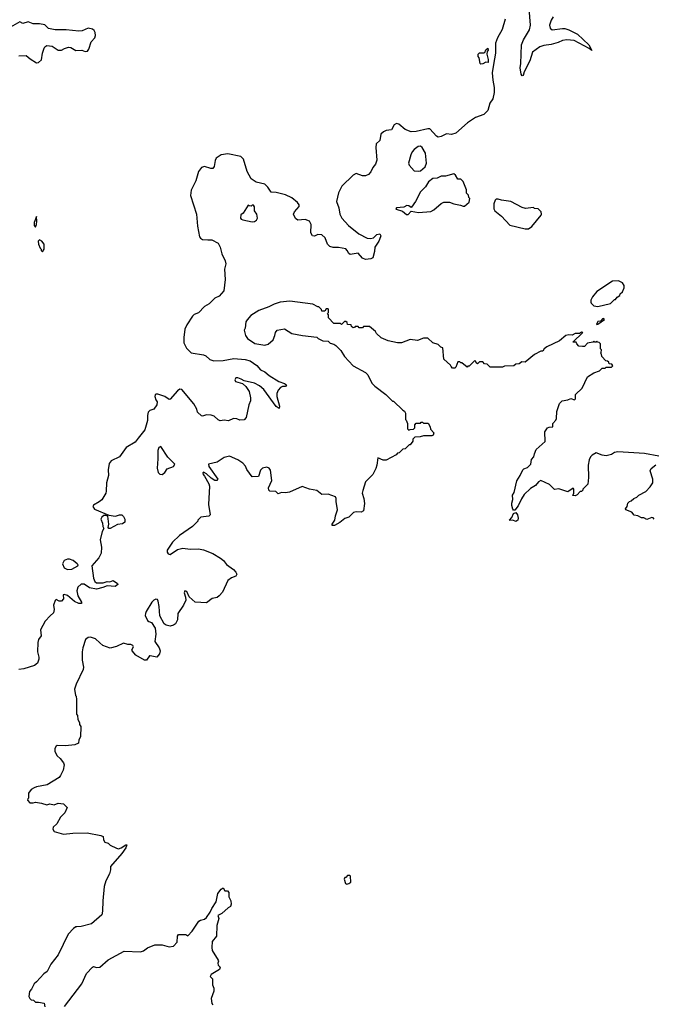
# Model space of a CAD drawing. Extents: x 2323203 to 2567568, y 883585 to 1022917.
# Tile 215 of 256: x 2511564 to 2517668, y 989238 to 998728. Entities that reach past the tile are written whole.
import ezdxf

# ---------------------------------------------------------------- set-up
doc = ezdxf.new("R2010")
doc.units = 0

msp = doc.modelspace()

# ---------------------------------------------------------------- linework, layer by layer
at = {"layer": '0CON10XD'}
for points in [[(2516703.1, 998755), (2516684.4, 998725), (2516667.1, 998675), (2516675, 998646.2), (2516695, 998631.1), (2516795, 998644.4), (2516815, 998642.2), (2516855, 998629.5), (2516937.4, 998587.4), (2517047.1, 998485), (2517075, 998430), (2517049.4, 998449.4), (2516906.7, 998526.7), (2516835, 998534.8), (2516795, 998528.1), (2516752.1, 998507.9), (2516685, 998487.8), (2516615, 998478.4), (2516575, 998466.1), (2516505, 998415.5), (2516477.2, 998332.8), (2516423.6, 998225), (2516415, 998190.8), (2516405, 998187.5), (2516395, 998203.3), (2516384.7, 998265.3), (2516391.8, 998305), (2516399.2, 998485), (2516417.5, 998535), (2516475, 998630), (2516485.3, 998675), (2516472.2, 998835)], [(2516242.5, 998735), (2516213.6, 998635), (2516167.5, 998555), (2516146.8, 998503.2), (2516146.9, 998405), (2516129.9, 998295)], [(2511555, 998380), (2511625, 998382.5), (2511665, 998350), (2511724.1, 998314.1), (2511745, 998316.7), (2511775, 998342.5), (2511784, 998405), (2511800, 998455), (2511805, 998466.2), (2511825, 998478), (2511875, 998472), (2511935, 998436.2), (2511965, 998436.2), (2511995, 998452), (2512035, 998462), (2512055, 998458.8), (2512105, 998430), (2512163.6, 998433.6), (2512195, 998423.3), (2512217.5, 998425), (2512230, 998445), (2512252.5, 998515), (2512286.7, 998555), (2512293, 998577), (2512291.2, 998605), (2512280, 998625), (2512265, 998636.7), (2512223.9, 998646.1), (2512165, 998622.5), (2512135, 998618), (2512011.7, 998631.7), (2511905, 998630), (2511842.5, 998645), (2511805, 998680), (2511755, 998690), (2511692.5, 998687.5), (2511645, 998706.2), (2511595, 998691.2), (2511565, 998706.7), (2511475, 998657.5)], [(2516005, 998300), (2516000, 998305), (2515991.7, 998361.7), (2515982.5, 998375), (2515980, 998395), (2515995, 998410), (2516035, 998407.5), (2516045, 998412.5), (2516055, 998437.5), (2516075, 998452.5), (2516077.5, 998435), (2516068, 998422), (2516065.8, 998395), (2516077.1, 998345), (2516075.8, 998315), (2516055, 998317.5), (2516025, 998302.5), (2516005, 998300)], [(2516129.9, 998295), (2516115.7, 998215), (2516121.4, 998145), (2516136.4, 998075), (2516136.1, 998025), (2516121.6, 997965), (2516094.6, 997925), (2516075, 997853.3), (2516035, 997815.2), (2515955, 997784.8), (2515878.4, 997735), (2515765.9, 997635), (2515725, 997622.3), (2515675, 997629.3), (2515625, 997603.1), (2515595, 997596.4), (2515578.1, 997605), (2515515, 997675.5), (2515495, 997677.3), (2515385, 997650.3), (2515335, 997648.6), (2515278.8, 997668.8), (2515215, 997721.5), (2515195, 997726.5), (2515173.1, 997715), (2515145, 997668), (2515095, 997659.6), (2515068, 997648), (2515044.2, 997625), (2515033.8, 997565), (2514997.7, 997532.3), (2514994.4, 997495.6), (2515004.2, 997375), (2514991.4, 997335), (2514965, 997303.8), (2514947.9, 997262.1), (2514923.6, 997236.4), (2514895, 997223.5), (2514865, 997224.5), (2514805, 997245.6), (2514775, 997229.6), (2514666.2, 997125), (2514635, 997060), (2514615.9, 996975), (2514636.9, 996915), (2514648.2, 996855), (2514668.2, 996815), (2514730.8, 996745), (2514830.5, 996665), (2514912.8, 996622.8), (2514945, 996619.2), (2514972.6, 996627.4), (2515005, 996658.6), (2515035, 996663.3), (2515044.2, 996645), (2515041.1, 996635), (2515025.3, 996595), (2514997.8, 996555), (2514985.2, 996534.8), (2514981.4, 996495), (2514965, 996434.6), (2514947.8, 996422.2), (2514895, 996417.8), (2514865, 996430.4), (2514825, 996477.5), (2514748.8, 996465), (2514734.4, 996474.4), (2514719.3, 996505), (2514705, 996519.7), (2514635, 996532.5), (2514585, 996531.1), (2514552.3, 996542.3), (2514527.7, 996565), (2514505.3, 996625), (2514475, 996656.3), (2514435, 996659.2), (2514405, 996640.6), (2514385, 996644.3), (2514368.5, 996675), (2514373.4, 996755), (2514355, 996786.9), (2514315, 996802.7), (2514245, 996797.1), (2514222.3, 996812.3), (2514201.8, 996855), (2514210.9, 996875), (2514255, 996928.8), (2514256.2, 996945), (2514241.5, 996965), (2514185, 997010.9), (2514125, 997039), (2514035, 997061.7), (2513985.2, 997065.2), (2513955.7, 997115.7), (2513925, 997142.7), (2513841.2, 997161.2), (2513795.1, 997195.1), (2513754.3, 997265), (2513721, 997385), (2513695, 997409.2), (2513567.5, 997435), (2513505, 997425.2), (2513458, 997395), (2513447.3, 997372.7), (2513437, 997313), (2513425.5, 997294.5), (2513405, 997294.2), (2513345, 997312.9), (2513314.3, 997305), (2513286.7, 997265), (2513261.5, 997175), (2513216.4, 997085), (2513209.6, 997035), (2513267.7, 996855), (2513277, 996737), (2513297.1, 996635), (2513305, 996622), (2513325, 996609.2), (2513375, 996606.9), (2513415, 996608.1), (2513475.4, 996575.3), (2513496.7, 996535), (2513511.5, 996471.5), (2513544.5, 996404.5), (2513549.1, 996375), (2513536.5, 996325), (2513541.9, 996225), (2513532, 996115), (2513485, 996063.8), (2513445, 996043.3), (2513388.8, 995991.2), (2513345, 995963.1), (2513287.8, 995902.2), (2513245, 995885.4), (2513228.9, 995871), (2513175, 995788.9), (2513156.2, 995745), (2513143.7, 995665), (2513145.8, 995615), (2513171, 995561), (2513215, 995517.1), (2513335, 995499.4), (2513358, 995488), (2513395, 995453.5), (2513435, 995441.1), (2513524.6, 995444.6), (2513576.7, 995453.3), (2513627.2, 995462.8), (2513735, 995453.8), (2513785, 995441.8), (2513849.4, 995395), (2513885, 995354.4), (2513925, 995334.4), (2513967.9, 995297.9), (2514060.6, 995240.6), (2514115, 995222), (2514135, 995207.5), (2514125.5, 995194.5), (2514095, 995192.5), (2514075, 995182), (2514052.5, 995157.5), (2514040.8, 995125), (2514040.6, 995095), (2514067.3, 995005), (2514065, 994982.5), (2514035, 994999.2), (2513916.7, 995165), (2513875, 995199.5), (2513826.2, 995225), (2513726, 995246), (2513697.5, 995265), (2513665, 995275.6), (2513647.5, 995275), (2513637, 995257), (2513642, 995242), (2513710.7, 995220.7), (2513742.3, 995192.3), (2513774.3, 995144.3), (2513786.4, 995083.6), (2513786, 995055), (2513772.4, 995017.6), (2513745.8, 994894.2), (2513725, 994872.5), (2513685, 994867.5), (2513655, 994880), (2513625, 994883.8), (2513575, 994862.5), (2513535, 994868.8), (2513495, 994863.3), (2513475, 994872.5), (2513436.1, 994906.1), (2513407.9, 994917.9), (2513365, 994921.2), (2513325, 994907.5), (2513315, 994910), (2513277.5, 994945), (2513270, 994975), (2513242, 995025), (2513125, 995163.3), (2513105, 995166.7), (2513085, 995152), (2513015, 995070), (2513005, 995066.2), (2512963.3, 995095), (2512895, 995120.6), (2512875, 995120), (2512867.7, 995112.3), (2512866, 995095), (2512874.4, 995065), (2512889.2, 995045), (2512885.8, 995015), (2512855, 994976), (2512819.1, 994960.9), (2512802.5, 994945), (2512794.3, 994915), (2512794.4, 994865), (2512770.4, 994775), (2512705, 994696.5), (2512675, 994657.1), (2512590, 994605), (2512525.2, 994514.8), (2512445, 994475.3), (2512425, 994450), (2512415, 994390), (2512419.7, 994335), (2512399.5, 994265), (2512398.2, 994185), (2512392.8, 994165), (2512355, 994101.5), (2512330.2, 994079.8), (2512275, 994048.6), (2512268.1, 994035), (2512285, 994011.9), (2512421.7, 993951.7), (2512488.1, 993941.9), (2512525, 993955.8), (2512547.5, 993955), (2512565, 993940), (2512577.5, 993915), (2512577.5, 993885), (2512555, 993870), (2512505, 993862.9), (2512435, 993823.3), (2512423, 993823), (2512417.5, 993835), (2512424, 993865), (2512411.7, 993941.7), (2512395, 993951.2), (2512375, 993948.8), (2512355, 993932.5), (2512345.6, 993915), (2512362.5, 993875), (2512364.5, 993845), (2512373.8, 993825), (2512359.4, 993795), (2512340.4, 993715), (2512352.9, 993645), (2512349.6, 993585), (2512327.7, 993542.3), (2512258.1, 993465), (2512274.5, 993345), (2512287.1, 993315), (2512305, 993301.5), (2512368.7, 993301.3), (2512405, 993312), (2512430.7, 993309.3), (2512465, 993323.3), (2512507.5, 993295), (2512510, 993285), (2512485, 993264), (2512405, 993272), (2512365.4, 993254.6), (2512305, 993241.1), (2512235, 993251.8), (2512185, 993288.9), (2512155, 993287.1), (2512122.5, 993257.5), (2512112.7, 993225), (2512123.5, 993175), (2512160.6, 993115), (2512159.7, 993100.3), (2512135, 993102.2), (2512091.9, 993121.9), (2512025, 993177.5), (2511991.7, 993188.3), (2511982.5, 993185), (2511986.7, 993145), (2511966.1, 993123.9), (2511945, 993122.5), (2511915, 993140), (2511905, 993130), (2511888.8, 993085), (2511895.8, 993045), (2511890, 993010), (2511855.9, 992984.1), (2511809.5, 992930.5), (2511762.8, 992847.2), (2511769.3, 992790.7), (2511746.4, 992753.6), (2511740, 992725), (2511735.6, 992635), (2511748.1, 992585), (2511746.9, 992565), (2511736.2, 992525), (2511706.8, 992503.2), (2511605, 992472.1), (2511554.6, 992465.4)], [(2515405, 997267.5), (2515425, 997272.5), (2515469.3, 997310.7), (2515482.5, 997345), (2515472.3, 997442.3), (2515441.2, 997495), (2515425, 997510), (2515402.5, 997505), (2515365, 997476.7), (2515345.9, 997454.1), (2515332, 997425), (2515310.8, 997345), (2515316.7, 997325), (2515365, 997270), (2515405, 997267.5)], [(2515305, 996850), (2515335, 996882.5), (2515405, 996870), (2515525, 996878.8), (2515554.1, 996895.9), (2515625, 996956.7), (2515651.7, 996968.3), (2515705, 996971.2), (2515745, 996953.8), (2515811.7, 996941.7), (2515835, 996930), (2515848.3, 996931.7), (2515895, 996970), (2515900, 997005), (2515890, 997015), (2515887, 997037), (2515870, 997055), (2515867, 997087), (2515835, 997170), (2515815, 997190), (2515785, 997192.5), (2515761.2, 997231.2), (2515745, 997243.3), (2515665, 997221.2), (2515625, 997220), (2515585, 997202.5), (2515543, 997197), (2515503.6, 997166.4), (2515473, 997117), (2515425, 997070), (2515377.5, 996975), (2515339.3, 996920.7), (2515335, 996917.5), (2515313.9, 996933.9), (2515295, 996936.2), (2515265, 996922.5), (2515192.5, 996915), (2515187.5, 996905), (2515191.7, 996901.7), (2515251.7, 996881.7), (2515291.7, 996851.7), (2515305, 996850)], [(2513805, 996781.2), (2513825, 996783.8), (2513846.7, 996795), (2513853.3, 996815), (2513850, 996855), (2513827.5, 996885), (2513827.5, 996925), (2513815, 996940), (2513805, 996940), (2513795, 996930), (2513773, 996933), (2513765, 996940), (2513716.4, 996863.6), (2513693.9, 996846.1), (2513690, 996815), (2513697.5, 996805), (2513715, 996800), (2513805, 996781.2)], [(2516465, 996712.5), (2516496.4, 996733.6), (2516587, 996843), (2516592.5, 996855), (2516587.5, 996875), (2516560, 996905), (2516525, 996910), (2516515, 996917.5), (2516438.3, 996908.3), (2516405, 996917.5), (2516295, 996977.5), (2516205, 996987.5), (2516175, 996997.5), (2516155, 996997.5), (2516145, 996990), (2516132.5, 996955), (2516132.5, 996905), (2516140, 996885), (2516205.9, 996835.9), (2516285, 996747.5), (2516433.6, 996713.6), (2516465, 996712.5)], [(2511715, 996730), (2511726.1, 996753.9), (2511730, 996785), (2511725, 996830), (2511703.6, 996773.6), (2511703.3, 996745), (2511715, 996730)], [(2511785, 996490), (2511800, 996515), (2511800, 996565), (2511777.5, 996595), (2511753, 996607), (2511742.5, 996595), (2511743.6, 996563.6), (2511760, 996525), (2511770, 996515), (2511770, 996505), (2511785, 996490)], [(2517135, 995962.5), (2517255, 995992.5), (2517295, 996030), (2517305, 996030), (2517320, 996055), (2517345, 996070), (2517350, 996085), (2517370, 996105), (2517387.5, 996145), (2517387, 996167), (2517373, 996193), (2517333, 996213), (2517275, 996206.7), (2517125, 996107.5), (2517081.7, 996058.3), (2517067.5, 996025), (2517067.5, 996005), (2517070, 995995), (2517095, 995970), (2517135, 995962.5)], [(2515113.8, 995633.8), (2515045, 995662.5), (2515002.5, 995705), (2514993, 995723), (2514935, 995770), (2514875, 995770), (2514865, 995760), (2514835, 995760), (2514825, 995770), (2514795, 995770), (2514788.3, 995761.7), (2514775, 995760), (2514761.7, 995771.7), (2514758.3, 995788.3), (2514721.7, 995791.7), (2514718.3, 995808.3), (2514705, 995820), (2514691.7, 995818.3), (2514665, 995790), (2514655, 995800), (2514591.7, 995801.7), (2514540, 995855), (2514540, 995885), (2514530, 995895), (2514540, 995905), (2514540, 995935), (2514535, 995940), (2514515, 995940), (2514505, 995920), (2514475, 995920), (2514470, 995935), (2514445, 995960), (2514435, 995960), (2514387, 995987), (2514165, 996016.7), (2514073.6, 996006.4), (2514015, 995986.7), (2513965, 995960), (2513867.5, 995925), (2513791.2, 995878.8), (2513753.9, 995836.1), (2513743.3, 995815), (2513736.4, 995753.6), (2513727.5, 995735), (2513740, 995685), (2513760, 995655), (2513828.8, 995608.8), (2513925, 995590), (2513958.8, 995601.2), (2514005, 995642.5), (2514022.5, 995685), (2514027.5, 995715), (2514043, 995737), (2514115, 995747.5), (2514185, 995702.5), (2514287, 995683), (2514425, 995670), (2514440, 995655), (2514485, 995632.5), (2514535, 995630), (2514555, 995610), (2514591.7, 995601.7), (2514608.3, 995588.3), (2514659.3, 995539.3), (2514693.6, 995483.6), (2514775, 995392.5), (2514895, 995327.5), (2514917.5, 995305), (2514957.5, 995225), (2514985, 995197.5), (2515090, 995115), (2515155, 995050), (2515165, 995050), (2515253.6, 994963.6), (2515270, 994955), (2515280, 994935), (2515280, 994875), (2515288.3, 994868.3), (2515300, 994835), (2515300, 994785), (2515311.7, 994771.7), (2515325, 994780), (2515358.3, 994781.7), (2515370, 994795), (2515370, 994825), (2515385, 994840), (2515425, 994840), (2515431.7, 994848.3), (2515445, 994850), (2515455, 994840), (2515498.3, 994838.3), (2515520, 994805), (2515521.7, 994781.7), (2515553.3, 994745), (2515548.8, 994725), (2515535, 994718.8), (2515455, 994717.5), (2515423, 994707), (2515370, 994705), (2515350, 994685), (2515350, 994665), (2515325, 994630), (2515315, 994630), (2515277, 994593), (2515255, 994590), (2515220, 994555), (2515205, 994550), (2515190, 994535), (2515095, 994482.5), (2515065, 994483.8), (2515014, 994506), (2515006, 994435), (2514995, 994402.5), (2514965, 994343.3), (2514896.2, 994275), (2514869.4, 994190.6), (2514862, 994165), (2514878.6, 994115), (2514884.2, 994064.2), (2514875, 993993.8), (2514855, 993980.8), (2514805, 993984.4), (2514781.1, 993978.9), (2514736.2, 993935), (2514695, 993920.8), (2514647.2, 993882.8), (2514596.1, 993853.9), (2514575, 993852.5), (2514574.2, 993865), (2514601.1, 993905), (2514605.7, 993945), (2514625.5, 994004.5), (2514611.4, 994085), (2514612, 994115), (2514605, 994128), (2514535, 994154.3), (2514475, 994152.9), (2514425, 994190.8), (2514355, 994204.2), (2514285, 994230), (2514163, 994173), (2514125, 994167.5), (2514085, 994172.5), (2514055, 994160), (2514032, 994182), (2513975, 994183.3), (2513964.1, 994194.1), (2513961.2, 994215), (2513991.7, 994288.3), (2513981.2, 994385), (2513967.5, 994405), (2513945, 994416.7), (2513903.9, 994406.1), (2513883.9, 994386.1), (2513863, 994327), (2513802.5, 994322.5), (2513751.7, 994391.7), (2513740, 994425), (2513712, 994455), (2513666.1, 994486.1), (2513585, 994521.5), (2513535, 994509.5), (2513465, 994463.1), (2513381.2, 994445), (2513385, 994420.8), (2513471.2, 994298.8), (2513463.9, 994286.1), (2513445, 994286.2), (2513408.6, 994308.6), (2513365, 994350), (2513335, 994366.7), (2513328.3, 994361.7), (2513330, 994345), (2513345, 994330), (2513387.5, 994255), (2513391.7, 994231.7), (2513382.5, 994055), (2513400, 993955), (2513385, 993942.5), (2513310, 993935), (2513280, 993905), (2513280, 993895), (2513230, 993845), (2513104.2, 993755.8), (2513035, 993693.3), (2512985.8, 993614.2), (2512984, 993596), (2512995, 993578.6), (2513015, 993574.5), (2513085, 993622), (2513135, 993635.8), (2513205, 993625.8), (2513285, 993628.6), (2513335, 993617.5), (2513425, 993583.8), (2513499.1, 993539.1), (2513526.5, 993516.5), (2513555, 993476.9), (2513625, 993428), (2513645.7, 993405), (2513654.3, 993385), (2513645, 993364), (2513605, 993348.8), (2513567.7, 993322.3), (2513518, 993212), (2513486.1, 993173.9), (2513465, 993159.5), (2513419.5, 993150.5), (2513365, 993109.2), (2513254.5, 993114.5), (2513198, 993165), (2513175, 993216), (2513155, 993223.3), (2513148, 993205), (2513161.7, 993161.7), (2513163.1, 993135), (2513141.1, 993085), (2513085.8, 993005), (2513085.6, 992945), (2513065, 992905.8), (2513045, 992891.1), (2513015, 992884.5), (2512975, 992892.2), (2512955.5, 992905.5), (2512912.6, 992982.6), (2512907.4, 993072.6), (2512897.5, 993125), (2512890, 993140), (2512875, 993144.3), (2512855, 993134.3), (2512837.5, 993115), (2512782.9, 993025), (2512774.3, 993005), (2512774, 992985), (2512795, 992937.5), (2512806.7, 992926.7), (2512835, 992917.5), (2512868.8, 992865), (2512876, 992805), (2512867.1, 992735), (2512907.8, 992675), (2512918.6, 992645), (2512910.6, 992615), (2512885, 992583.8), (2512821.7, 992598.3), (2512814.1, 992595.9), (2512785, 992554.2), (2512765, 992554.2), (2512684, 992605), (2512646.7, 992645), (2512643.8, 992655), (2512658.8, 992685), (2512655, 992696.2), (2512635, 992707.5), (2512605, 992706.2), (2512565, 992718), (2512495, 992685.7), (2512435, 992670.8), (2512365, 992695.8), (2512335, 992722), (2512295, 992762), (2512245.9, 992775.9), (2512225, 992773.8), (2512198.8, 992755), (2512172.5, 992675), (2512165.9, 992634.1), (2512166, 992555), (2512177, 992487), (2512174.3, 992465), (2512108.8, 992325), (2512093.3, 992275), (2512100, 992215), (2512107, 992207), (2512112.5, 992175), (2512110, 992035), (2512121.7, 992021.7), (2512123, 991983), (2512140, 991955), (2512140, 991935), (2512152.5, 991915), (2512150, 991815), (2512133, 991787), (2512130, 991755), (2512095, 991740), (2512005, 991730), (2511925, 991732.5), (2511913.6, 991726.4), (2511902.5, 991705), (2511902.5, 991675), (2511923.9, 991633.9), (2511955, 991607.5), (2511986.1, 991566.1), (2511992.5, 991545), (2511983.3, 991495), (2511956.7, 991445), (2511942.5, 991425), (2511827.5, 991355), (2511725, 991336), (2511702.5, 991325), (2511675, 991307.5), (2511647.5, 991275), (2511650, 991225), (2511641.7, 991218.3), (2511640, 991205), (2511661.7, 991181.7), (2511695, 991180), (2511715, 991187.5), (2511775, 991177.5), (2511825, 991162.5), (2511855, 991170), (2511895, 991162.5), (2511935, 991177.5), (2511985, 991170), (2512020, 991135), (2512000, 991085), (2511957, 991043), (2511923, 990977), (2511887.5, 990945), (2511882.5, 990925), (2511895, 990902.5), (2511985, 990878.8), (2512075, 990888.8), (2512215, 990890), (2512346.4, 990866.4), (2512367.5, 990855), (2512372.5, 990825), (2512385, 990800), (2512415, 990790), (2512435, 990772.5), (2512495, 990742.5), (2512517, 990737), (2512542.5, 990745), (2512585, 990776), (2512596.7, 990775), (2512585, 990746.7), (2512546.8, 990693.2), (2512440, 990565), (2512440, 990535), (2512430, 990495), (2512395, 990430), (2512377.5, 990375), (2512363.3, 990235), (2512362.5, 990135), (2512355, 990100), (2512255, 990012.5), (2512155, 989986.7), (2512115, 989983.8), (2512105, 989983.8), (2512081.2, 989968.8), (2512031.2, 989915), (2511933.6, 989716.4), (2511863.9, 989626.1), (2511827.5, 989555), (2511797, 989533), (2511726.4, 989453.6), (2511703.6, 989436.4), (2511677, 989383), (2511658.3, 989361.7), (2511652.5, 989315), (2511660, 989295), (2511675, 989280), (2511697, 989277), (2511715, 989260), (2511745, 989260), (2511798.3, 989248.3), (2511805, 989212.5)], [(2517125, 995790), (2517135, 995793.3), (2517198.3, 995838.3), (2517183, 995847), (2517158.3, 995821.7), (2517135, 995820), (2517120, 995795), (2517125, 995790)], [(2517721.7, 994521.7), (2517585, 994547.5), (2517325, 994563.8), (2517295, 994556.7), (2517265, 994536.7), (2517215, 994523.8), (2517175, 994531.2), (2517117, 994553), (2517078.3, 994531.7), (2517063.9, 994516.1), (2517050, 994485), (2517040, 994435), (2517043.3, 994315), (2517037, 994253), (2516990, 994205), (2516990, 994195), (2516975, 994180), (2516965, 994180), (2516935, 994150), (2516915, 994140), (2516891.7, 994141.7), (2516903.6, 994166.4), (2516903, 994203), (2516895, 994212.5), (2516845, 994178.8), (2516757.7, 994207.7), (2516715, 994200), (2516668.3, 994248.3), (2516585, 994286), (2516563.3, 994275), (2516532.5, 994237.5), (2516485, 994211.2), (2516425, 994150.8), (2516398.5, 994111.5), (2516365, 994043.3), (2516335, 994000), (2516321.7, 994001.7), (2516315, 994010), (2516304.2, 994045), (2516305, 994070), (2516316.2, 994105), (2516311.2, 994145), (2516329.2, 994170.8), (2516354.2, 994285), (2516386.2, 994335), (2516411.2, 994388.8), (2516420.8, 994399.2), (2516455, 994413.8), (2516488.8, 994445), (2516495, 994490), (2516517.5, 994515), (2516522.5, 994545), (2516540, 994585), (2516627, 994663), (2516623, 994757), (2516650, 994795), (2516665, 994802.5), (2516700, 994805), (2516700, 994835), (2516730.7, 994869.3), (2516736.4, 994883.6), (2516738.3, 994951.7), (2516765, 995030), (2516790, 995055), (2516846.4, 995063.6), (2516875, 995077.5), (2516910, 995065), (2516920, 995075), (2516920, 995115), (2516983, 995177), (2517035, 995287.5), (2517096.7, 995323.3), (2517150, 995345), (2517175, 995370), (2517205, 995370), (2517215, 995380), (2517265, 995380), (2517278.3, 995391.7), (2517268.3, 995408.3), (2517241.7, 995411.7), (2517238.3, 995428.3), (2517228.3, 995438.3), (2517211.7, 995441.7), (2517171.7, 995481.7), (2517170, 995505), (2517160, 995515), (2517165, 995520), (2517170, 995545), (2517160, 995555), (2517160, 995605), (2517148.3, 995618.3), (2517131.7, 995621.7), (2517125, 995630), (2517115, 995620), (2517101.7, 995621.7), (2517095, 995630), (2517085, 995620), (2517035, 995610), (2517005, 995580), (2516985, 995577.5), (2516951.7, 995581.7), (2516930, 995605), (2516925, 995620), (2516891.7, 995621.7), (2516990, 995715), (2516977, 995717), (2516957.5, 995702.5), (2516915, 995703.3), (2516885, 995687.5), (2516855, 995692.5), (2516826.4, 995683.6), (2516765, 995633.3), (2516643.9, 995576.1), (2516617.5, 995555), (2516605, 995532.5), (2516585, 995532.5), (2516525, 995500), (2516435, 995426.7), (2516400.7, 995429.3), (2516375, 995412.5), (2516343, 995407), (2516325, 995392.5), (2516235, 995390), (2516215, 995380), (2516095, 995380), (2516068.3, 995408.3), (2516041.7, 995411.7), (2516025, 995430), (2515995, 995430), (2515975, 995410), (2515961.7, 995421.7), (2515958.3, 995438.3), (2515945, 995440), (2515895, 995390), (2515881.7, 995388.3), (2515875, 995380), (2515825, 995420), (2515815, 995420), (2515805, 995430), (2515785, 995430), (2515765, 995380), (2515755, 995370), (2515735, 995370), (2515720, 995385), (2515715, 995400), (2515650, 995455), (2515640, 995565), (2515621.7, 995571.7), (2515597, 995597), (2515543, 995613), (2515495, 995660), (2515455, 995660), (2515395, 995637.5), (2515325, 995647.5), (2515243, 995613), (2515205, 995613.3), (2515113.8, 995633.8)], [(2512935, 994343.3), (2512962.5, 994365), (2512985, 994400), (2513045, 994422.5), (2513057.5, 994445), (2512991.7, 994511.7), (2512925, 994616), (2512904, 994605), (2512896.2, 994575), (2512896, 994495), (2512886.7, 994405), (2512897.5, 994365), (2512915, 994347.5), (2512935, 994343.3)], [(2517678, 993915), (2517665.8, 993925.8), (2517655, 993928.8), (2517605, 993912.5), (2517577, 993927), (2517555, 993927.5), (2517520, 993945), (2517485, 993952.5), (2517462.3, 993982.3), (2517402.5, 994005), (2517400, 994015), (2517417.5, 994035), (2517423, 994067), (2517440, 994085), (2517455, 994090), (2517480, 994115), (2517510, 994125), (2517530, 994145), (2517595, 994182.5), (2517637.5, 994225), (2517662.5, 994265), (2517665, 994300), (2517638.3, 994381.7), (2517647, 994403), (2517693, 994437)], [(2516345, 993892), (2516315, 993903.8), (2516285, 993900), (2516283.3, 993905), (2516305, 993930), (2516320, 993970), (2516345, 993980), (2516360, 993955), (2516365.8, 993925), (2516362, 993905), (2516345, 993892)], [(2512025, 993428.2), (2512065, 993432.7), (2512123.3, 993465), (2512126.2, 993475), (2512118.8, 993485), (2512077.8, 993515), (2512045, 993528.6), (2512025, 993529.2), (2511993.6, 993515), (2511974.6, 993485), (2511993.3, 993445), (2512025, 993428.2)], [(2514715, 990397.5), (2514735, 990402.5), (2514753, 990417), (2514750, 990475), (2514745, 990480), (2514721.7, 990478.3), (2514705, 990460), (2514695, 990460), (2514690, 990445), (2514703.6, 990403.6), (2514715, 990397.5)], [(2511995, 989218.8), (2512161.2, 989435), (2512207.5, 989535), (2512265, 989597.5), (2512275, 989602.5), (2512305, 989593.3), (2512335, 989596.7), (2512415, 989666), (2512571.7, 989751.7), (2512726.1, 989743.9), (2512755, 989752.5), (2512795, 989782.5), (2512865, 989812.5), (2512935, 989812.5), (2513005, 989792.5), (2513045, 989800), (2513081.7, 989838.3), (2513082.5, 989895), (2513095, 989910), (2513165, 989910), (2513185, 989897.5), (2513225, 989942), (2513290.2, 990039.8), (2513305, 990050.8), (2513345, 990060), (2513362.5, 990075), (2513399.4, 990125), (2513415, 990161.2), (2513456, 990225), (2513473.3, 990305), (2513505, 990347.5), (2513525, 990360), (2513541.7, 990331.7), (2513565, 990332.5), (2513580, 990315), (2513577.5, 990275), (2513596.7, 990235), (2513600, 990205), (2513595, 990180), (2513571.7, 990168.3), (2513510, 990115), (2513473.8, 990095), (2513482, 990065), (2513462.3, 989997.7), (2513460, 989895), (2513416.7, 989845), (2513413.3, 989785), (2513418.3, 989758.3), (2513477.5, 989665), (2513480, 989655), (2513472.5, 989635), (2513477.5, 989615), (2513493.8, 989595), (2513488.8, 989575), (2513407.5, 989525), (2513400, 989505), (2513420, 989485), (2513422.5, 989425), (2513433, 989393), (2513433.3, 989365), (2513407, 989293), (2513416.4, 989246.4), (2513425, 989232.5)]]:
    msp.add_lwpolyline(points, dxfattribs=at)

doc.saveas('drawing.dxf')
